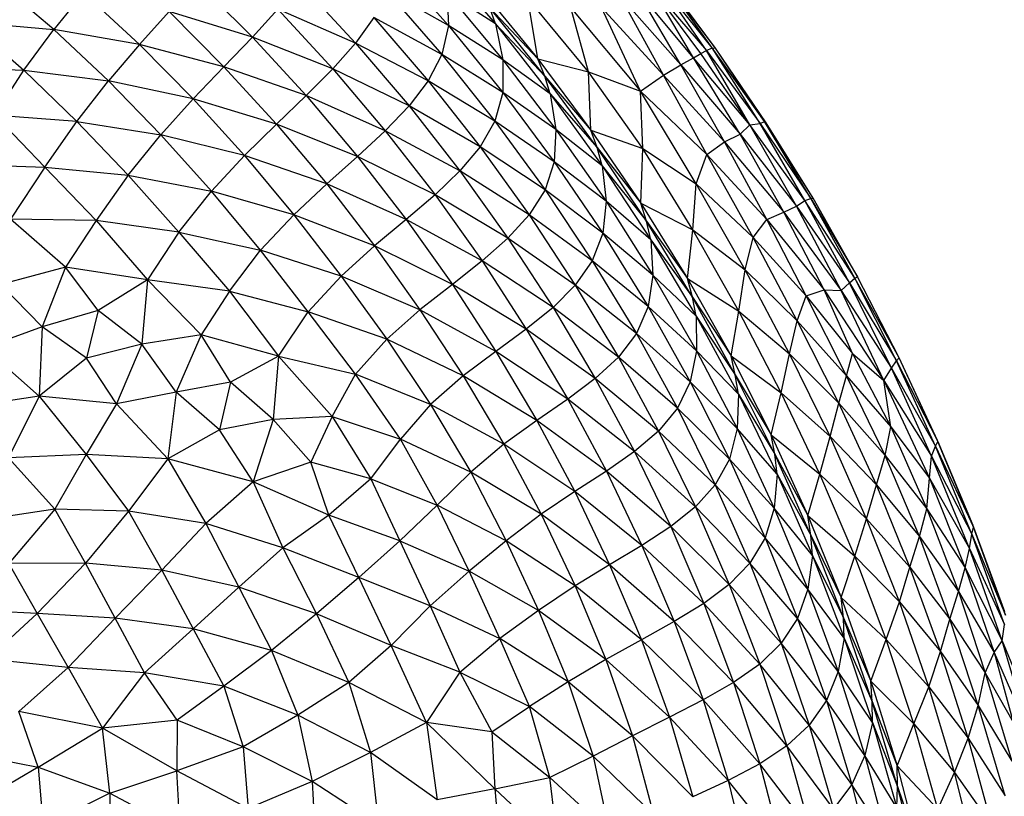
# Paper-space layout '_Superior' of a CAD drawing. Header units: millimetres. Extents: x -213 to 187, y -200 to 200.
# Tile 33 of 36: x 41 to 90, y 27 to 65. Entities that reach past the tile are written whole.
import ezdxf

# ---------------------------------------------------------------- set-up
doc = ezdxf.new("R2010")
doc.units = ezdxf.units.MM

psp = doc.layouts.new('_Superior')

# ---------------------------------------------------------------- linework, layer by layer
at = {"color": 7, "linetype": 'Continuous', "lineweight": 25}
for p, q in [((59.453, 67.954), (62.284, 64.757)), ((61.734, 68.164), (64.599, 64.834)), ((75.315, 63.65), (72.77, 67.231)), ((75.486, 63.641), (72.77, 67.231)), ((42.756, 64.556), (39.937, 66.955)), ((49.798, 66.966), (52.583, 64.187)), ((54.906, 66.88), (57.683, 63.888)), ((74.403, 63.163), (72.236, 66.791)), ((74.758, 63.367), (72.236, 66.791)), ((72.236, 66.791), (75.044, 63.523)), ((75.044, 63.523), (72.522, 67.167)), ((75.315, 63.65), (72.522, 67.167)), ((75.486, 63.641), (72.931, 67.094)), ((44.229, 66.38), (42.756, 64.556)), ((44.229, 66.38), (46.998, 63.815)), ((59.198, 66.494), (61.956, 63.317)), ((62.284, 64.757), (59.198, 66.494)), ((62.207, 66.382), (62.284, 64.757)), ((62.207, 66.382), (64.973, 63.056)), ((64.599, 64.834), (62.207, 66.382)), ((63.932, 66.5), (66.701, 63.102)), ((73.77, 62.815), (71.538, 66.611)), ((74.403, 63.163), (71.538, 66.611)), ((66.701, 63.102), (66.205, 66.11)), ((69.2, 62.471), (66.205, 66.11)), ((72.908, 62.296), (70.806, 66.166)), ((70.806, 66.166), (73.77, 62.815)), ((48.459, 65.451), (46.998, 63.815)), ((48.459, 65.451), (51.175, 62.722)), ((52.583, 64.187), (48.459, 65.451)), ((53.838, 65.56), (52.583, 64.187)), ((53.838, 65.56), (56.558, 62.614)), ((57.683, 63.888), (53.838, 65.56)), ((67.041, 62.249), (64.332, 65.632)), ((64.599, 64.834), (64.332, 65.632)), ((64.332, 65.632), (66.701, 63.102)), ((69.2, 62.471), (68.33, 65.628)), ((68.33, 65.628), (71.775, 61.51)), ((71.775, 61.51), (69.844, 65.656)), ((69.844, 65.656), (72.908, 62.296)), ((38.518, 64.933), (41.28, 62.55)), ((38.518, 64.933), (42.756, 64.556)), ((58.583, 65.161), (57.683, 63.888)), ((58.583, 65.161), (61.284, 62.014)), ((61.956, 63.317), (58.583, 65.161)), ((64.599, 64.834), (64.973, 63.056)), ((64.599, 64.834), (67.315, 61.385)), ((64.599, 64.834), (67.041, 62.249)), ((41.28, 62.55), (42.756, 64.556)), ((45.457, 62.019), (42.756, 64.556)), ((46.998, 63.815), (42.756, 64.556)), ((62.284, 64.757), (61.956, 63.317)), ((62.284, 64.757), (64.965, 61.443)), ((64.973, 63.056), (62.284, 64.757)), ((46.998, 63.815), (45.457, 62.019)), ((46.998, 63.815), (49.653, 61.128)), ((51.175, 62.722), (46.998, 63.815)), ((52.583, 64.187), (51.175, 62.722)), ((52.583, 64.187), (55.246, 61.29)), ((56.558, 62.614), (52.583, 64.187)), ((57.683, 63.888), (56.558, 62.614)), ((57.683, 63.888), (60.331, 60.78)), ((61.284, 62.014), (57.683, 63.888)), ((61.956, 63.317), (61.284, 62.014)), ((61.956, 63.317), (64.576, 60.026)), ((64.965, 61.443), (61.956, 63.317)), ((74.403, 63.163), (74.758, 63.367)), ((74.758, 63.367), (75.044, 63.523)), ((77.192, 59.848), (74.758, 63.367)), ((75.044, 63.523), (75.315, 63.65)), ((77.192, 59.848), (75.044, 63.523)), ((75.044, 63.523), (77.691, 59.911)), ((77.691, 59.911), (75.315, 63.65)), ((77.905, 60.009), (75.315, 63.65)), ((75.315, 63.65), (75.486, 63.641)), ((77.905, 60.009), (75.486, 63.641)), ((77.993, 59.947), (75.486, 63.641)), ((64.973, 63.056), (64.965, 61.443)), ((64.973, 63.056), (67.594, 59.615)), ((67.315, 61.385), (64.973, 63.056)), ((67.041, 62.249), (66.701, 63.102)), ((66.701, 63.102), (69.322, 59.588)), ((66.701, 63.102), (69.2, 62.471)), ((73.77, 62.815), (74.403, 63.163)), ((76.711, 59.379), (74.403, 63.163)), ((77.192, 59.848), (74.403, 63.163)), ((37.179, 62.711), (41.28, 62.55)), ((39.834, 60.322), (41.28, 62.55)), ((41.28, 62.55), (43.901, 60.011)), ((41.28, 62.55), (45.457, 62.019)), ((51.175, 62.722), (49.653, 61.128)), ((51.175, 62.722), (53.777, 59.876)), ((55.246, 61.29), (51.175, 62.722)), ((56.558, 62.614), (55.246, 61.29)), ((56.558, 62.614), (59.148, 59.553)), ((60.331, 60.78), (56.558, 62.614)), ((69.322, 59.588), (69.2, 62.471)), ((71.897, 58.682), (69.2, 62.471)), ((69.2, 62.471), (71.775, 61.51)), ((72.908, 62.296), (73.77, 62.815)), ((75.937, 59.007), (73.77, 62.815)), ((73.77, 62.815), (76.711, 59.379)), ((43.901, 60.011), (45.457, 62.019)), ((48.051, 59.355), (45.457, 62.019)), ((49.653, 61.128), (45.457, 62.019)), ((61.284, 62.014), (60.331, 60.78)), ((61.284, 62.014), (63.848, 58.755)), ((64.576, 60.026), (61.284, 62.014)), ((67.315, 61.385), (67.041, 62.249)), ((69.627, 58.721), (67.041, 62.249)), ((67.041, 62.249), (69.322, 59.588)), ((71.775, 61.51), (72.908, 62.296)), ((75.052, 58.379), (72.908, 62.296)), ((72.908, 62.296), (75.937, 59.007)), ((64.965, 61.443), (64.576, 60.026)), ((64.965, 61.443), (67.514, 58.019)), ((67.594, 59.615), (64.965, 61.443)), ((67.315, 61.385), (67.594, 59.615)), ((67.315, 61.385), (69.879, 57.822)), ((67.315, 61.385), (69.627, 58.721)), ((71.897, 58.682), (71.775, 61.51)), ((74.54, 56.934), (71.775, 61.51)), ((71.775, 61.51), (75.052, 58.379)), ((49.653, 61.128), (48.051, 59.355)), ((49.653, 61.128), (52.198, 58.321)), ((53.777, 59.876), (49.653, 61.128)), ((55.246, 61.29), (53.777, 59.876)), ((55.246, 61.29), (57.786, 58.282)), ((59.148, 59.553), (55.246, 61.29)), ((60.331, 60.78), (59.148, 59.553)), ((60.331, 60.78), (62.844, 57.562)), ((63.848, 58.755), (60.331, 60.78)), ((42.321, 57.745), (39.834, 60.322)), ((43.901, 60.011), (39.834, 60.322)), ((42.321, 57.745), (43.901, 60.011)), ((43.901, 60.011), (46.441, 57.354)), ((43.901, 60.011), (48.051, 59.355)), ((64.576, 60.026), (63.848, 58.755)), ((64.576, 60.026), (67.056, 56.626)), ((67.514, 58.019), (64.576, 60.026)), ((77.192, 59.848), (77.691, 59.911)), ((77.691, 59.911), (77.905, 60.009)), ((79.911, 56.094), (77.691, 59.911)), ((77.691, 59.911), (80.201, 56.206)), ((80.201, 56.206), (77.905, 60.009)), ((80.327, 56.216), (77.905, 60.009)), ((77.905, 60.009), (77.993, 59.947)), ((80.327, 56.216), (77.993, 59.947)), ((53.777, 59.876), (52.198, 58.321)), ((53.777, 59.876), (56.264, 56.918)), ((57.786, 58.282), (53.777, 59.876)), ((59.148, 59.553), (57.786, 58.282)), ((59.148, 59.553), (61.616, 56.385)), ((62.844, 57.562), (59.148, 59.553)), ((67.594, 59.615), (67.514, 58.019)), ((67.594, 59.615), (70.073, 56.064)), ((69.879, 57.822), (67.594, 59.615)), ((69.627, 58.721), (69.322, 59.588)), ((69.322, 59.588), (71.79, 55.966)), ((69.322, 59.588), (71.897, 58.682)), ((76.711, 59.379), (77.192, 59.848)), ((79.492, 55.815), (77.192, 59.848)), ((79.911, 56.094), (77.192, 59.848)), ((46.441, 57.354), (48.051, 59.355)), ((50.557, 56.562), (48.051, 59.355)), ((52.198, 58.321), (48.051, 59.355)), ((75.052, 58.379), (75.937, 59.007)), ((75.937, 59.007), (76.711, 59.379)), ((78.031, 55.164), (75.937, 59.007)), ((75.937, 59.007), (78.862, 55.519)), ((78.862, 55.519), (76.711, 59.379)), ((76.711, 59.379), (79.492, 55.815)), ((63.848, 58.755), (62.844, 57.562)), ((63.848, 58.755), (66.274, 55.388)), ((67.056, 56.626), (63.848, 58.755)), ((69.879, 57.822), (69.627, 58.721)), ((72.068, 55.075), (69.627, 58.721)), ((69.627, 58.721), (71.79, 55.966)), ((71.79, 55.966), (71.897, 58.682)), ((74.361, 54.651), (71.897, 58.682)), ((71.897, 58.682), (74.54, 56.934)), ((52.198, 58.321), (50.557, 56.562)), ((52.198, 58.321), (54.635, 55.399)), ((56.264, 56.918), (52.198, 58.321)), ((57.786, 58.282), (56.264, 56.918)), ((57.786, 58.282), (60.193, 55.168)), ((61.616, 56.385), (57.786, 58.282)), ((67.514, 58.019), (67.056, 56.626)), ((67.514, 58.019), (69.909, 54.488)), ((70.073, 56.064), (67.514, 58.019)), ((74.54, 56.934), (75.052, 58.379)), ((77.344, 54.268), (75.052, 58.379)), ((75.052, 58.379), (78.031, 55.164)), ((38.335, 57.899), (42.321, 57.745)), ((42.321, 57.745), (40.616, 55.179)), ((42.321, 57.745), (44.854, 55.116)), ((42.321, 57.745), (46.441, 57.354)), ((62.844, 57.562), (61.616, 56.385)), ((62.844, 57.562), (65.221, 54.239)), ((66.274, 55.388), (62.844, 57.562)), ((69.879, 57.822), (70.073, 56.064)), ((69.879, 57.822), (72.29, 54.152)), ((69.879, 57.822), (72.068, 55.075)), ((46.441, 57.354), (44.854, 55.116)), ((46.441, 57.354), (48.936, 54.535)), ((46.441, 57.354), (50.557, 56.562)), ((48.936, 54.535), (50.557, 56.562)), ((52.991, 53.649), (50.557, 56.562)), ((54.635, 55.399), (50.557, 56.562)), ((56.264, 56.918), (54.635, 55.399)), ((56.264, 56.918), (58.622, 53.855)), ((60.193, 55.168), (56.264, 56.918)), ((67.056, 56.626), (66.274, 55.388)), ((67.056, 56.626), (69.387, 53.121)), ((69.909, 54.488), (67.056, 56.626)), ((74.361, 54.651), (74.54, 56.934)), ((76.959, 52.664), (74.54, 56.934)), ((74.54, 56.934), (77.344, 54.268)), ((61.616, 56.385), (60.193, 55.168)), ((61.616, 56.385), (63.943, 53.113)), ((65.221, 54.239), (61.616, 56.385)), ((70.073, 56.064), (69.909, 54.488)), ((70.073, 56.064), (72.393, 52.411)), ((72.29, 54.152), (70.073, 56.064)), ((79.492, 55.815), (79.911, 56.094)), ((79.911, 56.094), (80.201, 56.206)), ((82.113, 52.022), (79.911, 56.094)), ((82.376, 52.264), (79.911, 56.094)), ((80.201, 56.206), (80.327, 56.216)), ((82.376, 52.264), (80.201, 56.206)), ((80.201, 56.206), (82.517, 52.332)), ((82.517, 52.332), (80.327, 56.216)), ((72.068, 55.075), (71.79, 55.966)), ((71.79, 55.966), (74.105, 52.241)), ((71.79, 55.966), (74.361, 54.651)), ((78.031, 55.164), (78.862, 55.519)), ((78.862, 55.519), (79.492, 55.815)), ((80.861, 51.678), (78.862, 55.519)), ((78.862, 55.519), (81.701, 51.644)), ((81.701, 51.644), (79.492, 55.815)), ((79.492, 55.815), (82.113, 52.022)), ((43.336, 52.803), (40.616, 55.179)), ((44.854, 55.116), (40.616, 55.179)), ((44.854, 55.116), (43.336, 52.803)), ((44.854, 55.116), (47.395, 52.18)), ((48.936, 54.535), (44.854, 55.116)), ((54.635, 55.399), (52.991, 53.649)), ((54.635, 55.399), (56.97, 52.366)), ((58.622, 53.855), (54.635, 55.399)), ((60.193, 55.168), (58.622, 53.855)), ((60.193, 55.168), (62.474, 51.953)), ((63.943, 53.113), (60.193, 55.168)), ((66.274, 55.388), (65.221, 54.239)), ((66.274, 55.388), (68.555, 51.92)), ((69.387, 53.121), (66.274, 55.388)), ((72.29, 54.152), (72.068, 55.075)), ((74.35, 51.326), (72.068, 55.075)), ((72.068, 55.075), (74.105, 52.241)), ((77.344, 54.268), (78.031, 55.164)), ((79.969, 51.385), (78.031, 55.164)), ((78.031, 55.164), (80.861, 51.678)), ((74.105, 52.241), (74.361, 54.651)), ((76.646, 50.618), (74.361, 54.651)), ((74.361, 54.651), (76.959, 52.664)), ((48.936, 54.535), (47.395, 52.18)), ((48.936, 54.535), (51.454, 51.615)), ((48.936, 54.535), (52.991, 53.649)), ((65.221, 54.239), (63.943, 53.113)), ((65.221, 54.239), (67.453, 50.815)), ((68.555, 51.92), (65.221, 54.239)), ((69.909, 54.488), (69.387, 53.121)), ((69.909, 54.488), (72.152, 50.856)), ((72.393, 52.411), (69.909, 54.488)), ((72.29, 54.152), (72.393, 52.411)), ((72.29, 54.152), (74.54, 50.382)), ((72.29, 54.152), (74.35, 51.326)), ((76.959, 52.664), (77.344, 54.268)), ((79.53, 50.155), (77.344, 54.268)), ((77.344, 54.268), (79.969, 51.385)), ((51.454, 51.615), (52.991, 53.649)), ((55.345, 50.596), (52.991, 53.649)), ((56.97, 52.366), (52.991, 53.649)), ((58.622, 53.855), (56.97, 52.366)), ((58.622, 53.855), (60.872, 50.692)), ((62.474, 51.953), (58.622, 53.855)), ((63.943, 53.113), (62.474, 51.953)), ((63.943, 53.113), (66.129, 49.741)), ((67.453, 50.815), (63.943, 53.113)), ((69.387, 53.121), (68.555, 51.92)), ((69.387, 53.121), (71.576, 49.518)), ((72.152, 50.856), (69.387, 53.121)), ((43.336, 52.803), (40.139, 51.94)), ((43.336, 52.803), (42.192, 49.855)), ((44.954, 50.656), (43.336, 52.803)), ((47.395, 52.18), (43.336, 52.803)), ((76.646, 50.618), (76.959, 52.664)), ((79.156, 48.51), (76.959, 52.664)), ((76.959, 52.664), (79.53, 50.155)), ((47.395, 52.18), (44.954, 50.656)), ((47.395, 52.18), (47.113, 48.992)), ((50.05, 49.462), (47.395, 52.18)), ((51.454, 51.615), (47.395, 52.18)), ((56.97, 52.366), (55.345, 50.596)), ((56.97, 52.366), (59.228, 49.244)), ((60.872, 50.692), (56.97, 52.366)), ((72.393, 52.411), (72.152, 50.856)), ((72.393, 52.411), (74.552, 48.659)), ((74.54, 50.382), (72.393, 52.411)), ((74.35, 51.326), (74.105, 52.241)), ((74.105, 52.241), (76.257, 48.421)), ((74.105, 52.241), (76.646, 50.618)), ((82.113, 52.022), (82.376, 52.264)), ((82.376, 52.264), (82.517, 52.332)), ((84.443, 48.167), (82.376, 52.264)), ((84.577, 48.319), (82.376, 52.264)), ((84.577, 48.319), (82.517, 52.332)), ((42.192, 49.855), (40.139, 51.94)), ((62.474, 51.953), (60.872, 50.692)), ((62.474, 51.953), (64.626, 48.637)), ((66.129, 49.741), (62.474, 51.953)), ((68.555, 51.92), (67.453, 50.815)), ((68.555, 51.92), (70.688, 48.353)), ((71.576, 49.518), (68.555, 51.92)), ((79.969, 51.385), (80.861, 51.678)), ((82.265, 48.525), (80.861, 51.678)), ((80.861, 51.678), (83.814, 47.204)), ((80.861, 51.678), (81.701, 51.644)), ((81.701, 51.644), (82.113, 52.022)), ((83.814, 47.204), (81.701, 51.644)), ((81.701, 51.644), (84.195, 47.803)), ((84.195, 47.803), (82.113, 52.022)), ((82.113, 52.022), (84.443, 48.167)), ((51.454, 51.615), (50.05, 49.462)), ((51.454, 51.615), (53.88, 48.396)), ((51.454, 51.615), (55.345, 50.596)), ((74.54, 50.382), (74.35, 51.326)), ((76.467, 47.484), (74.35, 51.326)), ((74.35, 51.326), (76.257, 48.421)), ((79.53, 50.155), (79.969, 51.385)), ((81.971, 47.427), (79.969, 51.385)), ((79.969, 51.385), (82.265, 48.525)), ((44.954, 50.656), (42.192, 49.855)), ((44.954, 50.656), (44.385, 48.305)), ((47.113, 48.992), (44.954, 50.656)), ((60.872, 50.692), (59.228, 49.244)), ((60.872, 50.692), (63.012, 47.425)), ((64.626, 48.637), (60.872, 50.692)), ((67.453, 50.815), (66.129, 49.741)), ((67.453, 50.815), (69.543, 47.293)), ((70.688, 48.353), (67.453, 50.815)), ((72.152, 50.856), (71.576, 49.518)), ((72.152, 50.856), (74.243, 47.128)), ((74.552, 48.659), (72.152, 50.856)), ((53.88, 48.396), (55.345, 50.596)), ((57.683, 47.516), (55.345, 50.596)), ((59.228, 49.244), (55.345, 50.596)), ((74.54, 50.382), (74.552, 48.659)), ((74.54, 50.382), (76.627, 46.518)), ((74.54, 50.382), (76.467, 47.484)), ((76.257, 48.421), (76.646, 50.618)), ((78.744, 46.594), (76.646, 50.618)), ((76.646, 50.618), (79.156, 48.51)), ((42.192, 49.855), (39.315, 48.808)), ((42.192, 49.855), (42.035, 46.427)), ((44.385, 48.305), (42.192, 49.855)), ((66.129, 49.741), (64.626, 48.637)), ((66.129, 49.741), (68.181, 46.271)), ((69.543, 47.293), (66.129, 49.741)), ((79.156, 48.51), (79.53, 50.155)), ((81.586, 46.069), (79.53, 50.155)), ((79.53, 50.155), (81.971, 47.427)), ((50.05, 49.462), (47.113, 48.992)), ((50.05, 49.462), (48.818, 46.62)), ((51.507, 47.108), (50.05, 49.462)), ((53.88, 48.396), (50.05, 49.462)), ((59.228, 49.244), (57.683, 47.516)), ((59.228, 49.244), (61.391, 46.008)), ((63.012, 47.425), (59.228, 49.244)), ((71.576, 49.518), (70.688, 48.353)), ((71.576, 49.518), (73.606, 45.82)), ((74.243, 47.128), (71.576, 49.518)), ((42.035, 46.427), (39.315, 48.808)), ((47.113, 48.992), (44.385, 48.305)), ((47.113, 48.992), (45.865, 46.035)), ((48.818, 46.62), (47.113, 48.992)), ((44.385, 48.305), (42.035, 46.427)), ((45.865, 46.035), (44.385, 48.305)), ((53.88, 48.396), (51.507, 47.108)), ((53.88, 48.396), (53.605, 45.267)), ((53.88, 48.396), (56.535, 45.409)), ((53.88, 48.396), (57.683, 47.516)), ((64.626, 48.637), (63.012, 47.425)), ((64.626, 48.637), (66.652, 45.218)), ((68.181, 46.271), (64.626, 48.637)), ((70.688, 48.353), (69.543, 47.293)), ((70.688, 48.353), (72.675, 44.693)), ((73.606, 45.82), (70.688, 48.353)), ((74.552, 48.659), (74.243, 47.128)), ((74.552, 48.659), (76.555, 44.816)), ((76.627, 46.518), (74.552, 48.659)), ((76.467, 47.484), (76.257, 48.421)), ((76.257, 48.421), (78.244, 44.513)), ((76.257, 48.421), (78.744, 46.594)), ((78.744, 46.594), (79.156, 48.51)), ((81.163, 44.422), (79.156, 48.51)), ((79.156, 48.51), (81.586, 46.069)), ((81.971, 47.427), (82.265, 48.525)), ((82.265, 48.525), (84.165, 44.9)), ((82.265, 48.525), (83.814, 47.204)), ((84.443, 48.167), (84.577, 48.319)), ((86.484, 44.184), (84.577, 48.319)), ((86.465, 44.233), (84.577, 48.319)), ((83.814, 47.204), (84.195, 47.803)), ((84.195, 47.803), (84.443, 48.167)), ((86.171, 43.447), (84.195, 47.803)), ((84.195, 47.803), (86.377, 43.952)), ((86.377, 43.952), (84.443, 48.167)), ((84.443, 48.167), (86.484, 44.184)), ((56.535, 45.409), (57.683, 47.516)), ((59.9, 44.296), (57.683, 47.516)), ((61.391, 46.008), (57.683, 47.516)), ((63.012, 47.425), (61.391, 46.008)), ((63.012, 47.425), (65.023, 44.047)), ((66.652, 45.218), (63.012, 47.425)), ((69.543, 47.293), (68.181, 46.271)), ((69.543, 47.293), (71.485, 43.677)), ((72.675, 44.693), (69.543, 47.293)), ((76.627, 46.518), (76.467, 47.484)), ((78.42, 43.553), (76.467, 47.484)), ((76.467, 47.484), (78.244, 44.513)), ((81.586, 46.069), (81.971, 47.427)), ((83.879, 43.492), (81.971, 47.427)), ((81.971, 47.427), (84.165, 44.9)), ((51.507, 47.108), (48.818, 46.62)), ((51.507, 47.108), (50.95, 44.756)), ((53.605, 45.267), (51.507, 47.108)), ((74.243, 47.128), (73.606, 45.82)), ((74.243, 47.128), (76.173, 43.31)), ((76.555, 44.816), (74.243, 47.128)), ((84.165, 44.9), (83.814, 47.204)), ((83.814, 47.204), (86.068, 42.357)), ((83.814, 47.204), (86.171, 43.447)), ((42.035, 46.427), (38.381, 45.876)), ((42.035, 46.427), (40.525, 43.37)), ((42.035, 46.427), (44.355, 43.538)), ((45.865, 46.035), (42.035, 46.427)), ((48.818, 46.62), (45.865, 46.035)), ((48.818, 46.62), (48.406, 43.317)), ((50.95, 44.756), (48.818, 46.62)), ((68.181, 46.271), (66.652, 45.218)), ((68.181, 46.271), (70.089, 42.704)), ((71.485, 43.677), (68.181, 46.271)), ((76.627, 46.518), (76.555, 44.816)), ((76.627, 46.518), (78.542, 42.568)), ((76.627, 46.518), (78.42, 43.553)), ((78.244, 44.513), (78.744, 46.594)), ((80.651, 42.566), (78.744, 46.594)), ((78.744, 46.594), (81.163, 44.422)), ((45.865, 46.035), (44.355, 43.538)), ((48.406, 43.317), (45.865, 46.035)), ((61.391, 46.008), (59.9, 44.296)), ((61.391, 46.008), (63.379, 42.663)), ((65.023, 44.047), (61.391, 46.008)), ((73.606, 45.82), (72.675, 44.693)), ((73.606, 45.82), (75.479, 42.033)), ((76.173, 43.31), (73.606, 45.82)), ((81.163, 44.422), (81.586, 46.069)), ((83.448, 42.037), (81.586, 46.069)), ((81.586, 46.069), (83.879, 43.492)), ((56.535, 45.409), (53.605, 45.267)), ((56.535, 45.409), (55.478, 43.16)), ((56.535, 45.409), (58.439, 42.331)), ((56.535, 45.409), (59.9, 44.296)), ((53.605, 45.267), (50.95, 44.756)), ((53.605, 45.267), (52.617, 42.178)), ((55.478, 43.16), (53.605, 45.267)), ((66.652, 45.218), (65.023, 44.047)), ((66.652, 45.218), (68.528, 41.699)), ((70.089, 42.704), (66.652, 45.218)), ((76.555, 44.816), (76.173, 43.31)), ((76.555, 44.816), (78.393, 40.887)), ((78.542, 42.568), (76.555, 44.816)), ((83.879, 43.492), (84.165, 44.9)), ((84.165, 44.9), (85.946, 40.847)), ((84.165, 44.9), (86.068, 42.357)), ((50.95, 44.756), (48.406, 43.317)), ((52.617, 42.178), (50.95, 44.756)), ((72.675, 44.693), (71.485, 43.677)), ((72.675, 44.693), (74.502, 40.942)), ((75.479, 42.033), (72.675, 44.693)), ((78.42, 43.553), (78.244, 44.513)), ((78.244, 44.513), (80.06, 40.523)), ((78.244, 44.513), (80.651, 42.566)), ((80.651, 42.566), (81.163, 44.422)), ((82.959, 40.354), (81.163, 44.422)), ((81.163, 44.422), (83.448, 42.037)), ((58.439, 42.331), (59.9, 44.296)), ((61.723, 41.031), (59.9, 44.296)), ((63.379, 42.663), (59.9, 44.296)), ((65.023, 44.047), (63.379, 42.663)), ((65.023, 44.047), (66.865, 40.578)), ((68.528, 41.699), (65.023, 44.047)), ((86.171, 43.447), (86.377, 43.952)), ((86.377, 43.952), (86.484, 44.184)), ((88.166, 39.599), (86.377, 43.952)), ((86.377, 43.952), (88.243, 39.937)), ((86.484, 44.184), (86.465, 44.233)), ((88.208, 40.045), (86.465, 44.233)), ((88.243, 39.937), (86.484, 44.184)), ((86.484, 44.184), (88.208, 40.045)), ((44.355, 43.538), (40.525, 43.37)), ((42.814, 40.827), (40.525, 43.37)), ((44.355, 43.538), (42.814, 40.827)), ((44.355, 43.538), (46.46, 40.729)), ((48.406, 43.317), (44.355, 43.538)), ((71.485, 43.677), (70.089, 42.704)), ((71.485, 43.677), (73.274, 39.967)), ((74.502, 40.942), (71.485, 43.677)), ((78.542, 42.568), (78.42, 43.553)), ((80.201, 39.543), (78.42, 43.553)), ((78.42, 43.553), (80.06, 40.523)), ((83.448, 42.037), (83.879, 43.492)), ((85.576, 39.477), (83.879, 43.492)), ((83.879, 43.492), (85.946, 40.847)), ((86.068, 42.357), (86.171, 43.447)), ((88.044, 38.88), (86.171, 43.447)), ((86.171, 43.447), (88.166, 39.599)), ((48.406, 43.317), (46.46, 40.729)), ((48.406, 43.317), (50.275, 40.123)), ((52.617, 42.178), (48.406, 43.317)), ((55.478, 43.16), (52.617, 42.178)), ((56.367, 40.53), (55.478, 43.16)), ((58.439, 42.331), (55.478, 43.16)), ((76.173, 43.31), (75.479, 42.033)), ((76.173, 43.31), (77.943, 39.406)), ((78.393, 40.887), (76.173, 43.31)), ((63.379, 42.663), (61.723, 41.031)), ((63.379, 42.663), (65.133, 39.269)), ((66.865, 40.578), (63.379, 42.663)), ((70.089, 42.704), (68.528, 41.699)), ((70.089, 42.704), (71.843, 39.039)), ((73.274, 39.967), (70.089, 42.704)), ((78.542, 42.568), (78.393, 40.887)), ((78.542, 42.568), (80.285, 38.54)), ((78.542, 42.568), (80.201, 39.543)), ((80.06, 40.523), (80.651, 42.566)), ((82.372, 38.505), (80.651, 42.566)), ((80.651, 42.566), (82.959, 40.354)), ((52.617, 42.178), (50.275, 40.123)), ((52.617, 42.178), (54.09, 38.913)), ((56.367, 40.53), (52.617, 42.178)), ((58.439, 42.331), (56.367, 40.53)), ((58.439, 42.331), (59.877, 39.257)), ((58.439, 42.331), (61.723, 41.031)), ((75.479, 42.033), (74.502, 40.942)), ((75.479, 42.033), (77.192, 38.158)), ((77.943, 39.406), (75.479, 42.033)), ((82.959, 40.354), (83.448, 42.037)), ((85.107, 37.968), (83.448, 42.037)), ((83.448, 42.037), (85.576, 39.477)), ((85.946, 40.847), (86.068, 42.357)), ((86.068, 42.357), (87.838, 37.921)), ((86.068, 42.357), (88.044, 38.88)), ((68.528, 41.699), (66.865, 40.578)), ((68.528, 41.699), (70.253, 38.084)), ((71.843, 39.039), (68.528, 41.699)), ((59.877, 39.257), (61.723, 41.031)), ((63.31, 37.759), (61.723, 41.031)), ((65.133, 39.269), (61.723, 41.031)), ((74.502, 40.942), (73.274, 39.967)), ((74.502, 40.942), (76.169, 37.099)), ((77.192, 38.158), (74.502, 40.942)), ((42.814, 40.827), (39.727, 40.37)), ((42.814, 40.827), (40.529, 38.134)), ((44.32, 38.159), (42.814, 40.827)), ((46.46, 40.729), (42.814, 40.827)), ((46.46, 40.729), (44.32, 38.159)), ((46.46, 40.729), (48.104, 37.805)), ((50.275, 40.123), (46.46, 40.729)), ((56.367, 40.53), (54.09, 38.913)), ((57.843, 37.454), (56.367, 40.53)), ((59.877, 39.257), (56.367, 40.53)), ((66.865, 40.578), (65.133, 39.269)), ((66.865, 40.578), (68.54, 37.031)), ((70.253, 38.084), (66.865, 40.578)), ((78.393, 40.887), (77.943, 39.406)), ((78.393, 40.887), (80.06, 36.88)), ((80.285, 38.54), (78.393, 40.887)), ((80.201, 39.543), (80.06, 40.523)), ((80.06, 40.523), (81.704, 36.459)), ((80.06, 40.523), (82.372, 38.505)), ((85.576, 39.477), (85.946, 40.847)), ((85.946, 40.847), (87.507, 36.755)), ((85.946, 40.847), (87.838, 37.921)), ((50.275, 40.123), (48.104, 37.805)), ((50.275, 40.123), (51.919, 36.967)), ((54.09, 38.913), (50.275, 40.123)), ((73.274, 39.967), (71.843, 39.039)), ((73.274, 39.967), (74.91, 36.16)), ((76.169, 37.099), (73.274, 39.967)), ((82.372, 38.505), (82.959, 40.354)), ((84.581, 36.238), (82.959, 40.354)), ((82.959, 40.354), (85.107, 37.968)), ((88.166, 39.599), (88.243, 39.937)), ((88.243, 39.937), (88.208, 40.045)), ((89.784, 35.764), (88.208, 40.045)), ((89.833, 35.588), (88.243, 39.937)), ((88.243, 39.937), (89.784, 35.764)), ((80.285, 38.54), (80.201, 39.543)), ((81.811, 35.46), (80.201, 39.543)), ((80.201, 39.543), (81.704, 36.459)), ((85.107, 37.968), (85.576, 39.477)), ((87.079, 35.39), (85.576, 39.477)), ((85.576, 39.477), (87.507, 36.755)), ((88.044, 38.88), (88.166, 39.599)), ((89.788, 35.123), (88.166, 39.599)), ((88.166, 39.599), (89.833, 35.588)), ((59.877, 39.257), (57.843, 37.454)), ((59.877, 39.257), (61.372, 36.049)), ((59.877, 39.257), (63.31, 37.759)), ((65.133, 39.269), (63.31, 37.759)), ((65.133, 39.269), (66.732, 35.824)), ((68.54, 37.031), (65.133, 39.269)), ((71.843, 39.039), (70.253, 38.084)), ((71.843, 39.039), (73.446, 35.272)), ((74.91, 36.16), (71.843, 39.039)), ((77.943, 39.406), (77.192, 38.158)), ((77.943, 39.406), (79.545, 35.422)), ((80.06, 36.88), (77.943, 39.406)), ((54.09, 38.913), (51.919, 36.967)), ((54.09, 38.913), (55.749, 35.655)), ((57.843, 37.454), (54.09, 38.913)), ((80.285, 38.54), (80.06, 36.88)), ((80.285, 38.54), (81.857, 34.44)), ((80.285, 38.54), (81.811, 35.46)), ((81.704, 36.459), (82.372, 38.505)), ((83.925, 34.384), (82.372, 38.505)), ((82.372, 38.505), (84.581, 36.238)), ((87.838, 37.921), (88.044, 38.88)), ((89.662, 34.318), (88.044, 38.88)), ((88.044, 38.88), (89.788, 35.123)), ((44.32, 38.159), (40.529, 38.134)), ((40.529, 38.134), (41.936, 35.672)), ((44.32, 38.159), (41.936, 35.672)), ((45.797, 35.443), (44.32, 38.159)), ((48.104, 37.805), (44.32, 38.159)), ((70.253, 38.084), (68.54, 37.031)), ((70.253, 38.084), (71.82, 34.368)), ((73.446, 35.272), (70.253, 38.084)), ((77.192, 38.158), (76.169, 37.099)), ((77.192, 38.158), (78.744, 34.197)), ((79.545, 35.422), (77.192, 38.158)), ((48.104, 37.805), (45.797, 35.443)), ((48.104, 37.805), (49.649, 34.904)), ((51.919, 36.967), (48.104, 37.805)), ((61.372, 36.049), (63.31, 37.759)), ((64.824, 34.432), (63.31, 37.759)), ((66.732, 35.824), (63.31, 37.759)), ((84.581, 36.238), (85.107, 37.968)), ((86.61, 33.793), (85.107, 37.968)), ((85.107, 37.968), (87.079, 35.39)), ((87.507, 36.755), (87.838, 37.921)), ((87.838, 37.921), (89.273, 33.742)), ((87.838, 37.921), (89.662, 34.318)), ((57.843, 37.454), (55.749, 35.655)), ((59.453, 34.081), (57.843, 37.454)), ((61.372, 36.049), (57.843, 37.454)), ((68.54, 37.031), (66.732, 35.824)), ((68.54, 37.031), (70.062, 33.386)), ((71.82, 34.368), (68.54, 37.031)), ((76.169, 37.099), (74.91, 36.16)), ((76.169, 37.099), (77.68, 33.162)), ((78.744, 34.197), (76.169, 37.099)), ((51.919, 36.967), (49.649, 34.904)), ((51.919, 36.967), (53.533, 33.844)), ((55.749, 35.655), (51.919, 36.967)), ((80.06, 36.88), (79.545, 35.422)), ((80.06, 36.88), (81.552, 32.798)), ((81.857, 34.44), (80.06, 36.88)), ((87.079, 35.39), (87.507, 36.755)), ((87.507, 36.755), (88.819, 32.73)), ((87.507, 36.755), (89.273, 33.742)), ((61.372, 36.049), (59.453, 34.081)), ((61.372, 36.049), (62.848, 32.772)), ((61.372, 36.049), (64.824, 34.432)), ((74.91, 36.16), (73.446, 35.272)), ((74.91, 36.16), (76.383, 32.252)), ((77.68, 33.162), (74.91, 36.16)), ((81.811, 35.46), (81.704, 36.459)), ((81.704, 36.459), (83.177, 32.328)), ((81.704, 36.459), (83.925, 34.384)), ((83.925, 34.384), (84.581, 36.238)), ((86.034, 32.047), (84.581, 36.238)), ((84.581, 36.238), (86.61, 33.793)), ((41.936, 35.672), (37.904, 35.874)), ((41.936, 35.672), (39.483, 33.41)), ((41.936, 35.672), (43.473, 32.994)), ((45.797, 35.443), (41.936, 35.672)), ((55.749, 35.655), (53.533, 33.844)), ((55.749, 35.655), (57.351, 32.258)), ((59.453, 34.081), (55.749, 35.655)), ((66.732, 35.824), (64.824, 34.432)), ((66.732, 35.824), (68.208, 32.285)), ((70.062, 33.386), (66.732, 35.824)), ((45.797, 35.443), (43.473, 32.994)), ((47.25, 32.731), (45.797, 35.443)), ((49.649, 34.904), (45.797, 35.443)), ((73.446, 35.272), (71.82, 34.368)), ((73.446, 35.272), (74.884, 31.397)), ((76.383, 32.252), (73.446, 35.272)), ((79.545, 35.422), (78.744, 34.197)), ((79.545, 35.422), (80.98, 31.356)), ((81.552, 32.798), (79.545, 35.422)), ((81.857, 34.44), (81.811, 35.46)), ((83.242, 31.312), (81.811, 35.46)), ((81.811, 35.46), (83.177, 32.328)), ((86.61, 33.793), (87.079, 35.39)), ((88.487, 31.114), (87.079, 35.39)), ((87.079, 35.39), (88.819, 32.73)), ((89.662, 34.318), (89.788, 35.123)), ((49.649, 34.904), (47.25, 32.731)), ((49.649, 34.904), (51.168, 32.07)), ((53.533, 33.844), (49.649, 34.904)), ((62.848, 32.772), (64.824, 34.432)), ((66.293, 31.067), (64.824, 34.432)), ((68.208, 32.285), (64.824, 34.432)), ((71.82, 34.368), (70.062, 33.386)), ((71.82, 34.368), (73.209, 30.536)), ((74.884, 31.397), (71.82, 34.368)), ((78.744, 34.197), (77.68, 33.162)), ((78.744, 34.197), (80.125, 30.146)), ((80.98, 31.356), (78.744, 34.197)), ((81.857, 34.44), (81.552, 32.798)), ((81.857, 34.44), (83.253, 30.276)), ((81.857, 34.44), (83.242, 31.312)), ((83.177, 32.328), (83.925, 34.384)), ((85.298, 30.208), (83.925, 34.384)), ((83.925, 34.384), (86.034, 32.047)), ((89.273, 33.742), (89.662, 34.318)), ((91.058, 29.595), (89.662, 34.318)), ((89.662, 34.318), (91.192, 30.608)), ((53.533, 33.844), (51.168, 32.07)), ((53.533, 33.844), (54.83, 30.641)), ((57.351, 32.258), (53.533, 33.844)), ((59.453, 34.081), (57.351, 32.258)), ((61.193, 30.27), (59.453, 34.081)), ((62.848, 32.772), (59.453, 34.081)), ((86.034, 32.047), (86.61, 33.793)), ((87.987, 29.503), (86.61, 33.793)), ((86.61, 33.793), (88.487, 31.114)), ((88.819, 32.73), (89.273, 33.742)), ((89.273, 33.742), (90.215, 30.285)), ((89.273, 33.742), (91.058, 29.595)), ((43.473, 32.994), (39.483, 33.41)), ((70.062, 33.386), (68.208, 32.285)), ((70.062, 33.386), (71.389, 29.612)), ((73.209, 30.536), (70.062, 33.386)), ((77.68, 33.162), (76.383, 32.252)), ((77.68, 33.162), (79.019, 29.127)), ((80.125, 30.146), (77.68, 33.162)), ((43.473, 32.994), (41.028, 30.814)), ((43.473, 32.994), (45.171, 30.001)), ((47.25, 32.731), (43.473, 32.994)), ((47.25, 32.731), (45.171, 30.001)), ((48.86, 30.399), (47.25, 32.731)), ((51.168, 32.07), (47.25, 32.731)), ((62.848, 32.772), (61.193, 30.27)), ((62.848, 32.772), (64.42, 29.817)), ((62.848, 32.772), (66.293, 31.067)), ((81.552, 32.798), (80.98, 31.356)), ((81.552, 32.798), (82.872, 28.646)), ((83.253, 30.276), (81.552, 32.798)), ((88.487, 31.114), (88.819, 32.73)), ((88.819, 32.73), (90.146, 28.367)), ((88.819, 32.73), (90.215, 30.285)), ((57.351, 32.258), (54.83, 30.641)), ((57.351, 32.258), (58.416, 28.794)), ((61.193, 30.27), (57.351, 32.258)), ((68.208, 32.285), (66.293, 31.067)), ((68.208, 32.285), (69.432, 28.602)), ((71.389, 29.612), (68.208, 32.285)), ((76.383, 32.252), (74.884, 31.397)), ((76.383, 32.252), (77.676, 28.237)), ((79.019, 29.127), (76.383, 32.252)), ((83.242, 31.312), (83.177, 32.328)), ((83.177, 32.328), (84.466, 28.139)), ((83.177, 32.328), (85.298, 30.208)), ((51.168, 32.07), (48.86, 30.399)), ((51.168, 32.07), (52.129, 29.064)), ((54.83, 30.641), (51.168, 32.07)), ((85.298, 30.208), (86.034, 32.047)), ((87.312, 27.806), (86.034, 32.047)), ((86.034, 32.047), (87.987, 29.503)), ((74.884, 31.397), (73.209, 30.536)), ((74.884, 31.397), (76.12, 27.41)), ((77.676, 28.237), (74.884, 31.397)), ((80.98, 31.356), (80.125, 30.146)), ((80.98, 31.356), (82.235, 27.21)), ((82.872, 28.646), (80.98, 31.356)), ((83.253, 30.276), (83.242, 31.312)), ((84.497, 27.106), (83.242, 31.312)), ((83.242, 31.312), (84.466, 28.139)), ((41.99, 28.063), (41.028, 30.814)), ((45.171, 30.001), (41.028, 30.814)), ((64.42, 29.817), (66.293, 31.067)), ((67.3, 27.55), (66.293, 31.067)), ((69.432, 28.602), (66.293, 31.067)), ((87.987, 29.503), (88.487, 31.114)), ((89.814, 26.654), (88.487, 31.114)), ((88.487, 31.114), (90.146, 28.367)), ((48.86, 30.399), (45.171, 30.001)), ((48.86, 30.399), (48.837, 27.884)), ((52.129, 29.064), (48.86, 30.399)), ((54.83, 30.641), (52.129, 29.064)), ((54.83, 30.641), (55.543, 27.359)), ((58.416, 28.794), (54.83, 30.641)), ((61.193, 30.27), (58.416, 28.794)), ((61.193, 30.27), (61.723, 26.449)), ((64.569, 26.988), (61.193, 30.27)), ((64.42, 29.817), (61.193, 30.27)), ((73.209, 30.536), (71.389, 29.612)), ((73.209, 30.536), (74.365, 26.593)), ((76.12, 27.41), (73.209, 30.536)), ((83.253, 30.276), (82.872, 28.646)), ((83.253, 30.276), (84.462, 26.057)), ((83.253, 30.276), (84.497, 27.106)), ((84.466, 28.139), (85.298, 30.208)), ((86.488, 25.988), (85.298, 30.208)), ((85.298, 30.208), (87.312, 27.806)), ((41.99, 28.063), (45.171, 30.001)), ((45.526, 26.782), (45.171, 30.001)), ((48.837, 27.884), (45.171, 30.001)), ((64.42, 29.817), (64.569, 26.988)), ((64.42, 29.817), (67.3, 27.55)), ((80.125, 30.146), (79.019, 29.127)), ((80.125, 30.146), (81.331, 26.003)), ((82.235, 27.21), (80.125, 30.146)), ((71.389, 29.612), (69.432, 28.602)), ((71.389, 29.612), (72.416, 25.732)), ((74.365, 26.593), (71.389, 29.612)), ((87.312, 27.806), (87.987, 29.503)), ((89.166, 25.188), (87.987, 29.503)), ((87.987, 29.503), (89.814, 26.654)), ((38.27, 28.807), (41.99, 28.063)), ((52.129, 29.064), (48.837, 27.884)), ((52.129, 29.064), (52.381, 26.018)), ((55.543, 27.359), (52.129, 29.064)), ((58.416, 28.794), (55.543, 27.359)), ((58.416, 28.794), (58.828, 25.229)), ((61.723, 26.449), (58.416, 28.794)), ((79.019, 29.127), (77.676, 28.237)), ((79.019, 29.127), (80.171, 24.989)), ((81.331, 26.003), (79.019, 29.127)), ((69.432, 28.602), (67.3, 27.55)), ((69.432, 28.602), (70.237, 24.864)), ((72.416, 25.732), (69.432, 28.602)), ((82.872, 28.646), (82.235, 27.21)), ((82.872, 28.646), (84.012, 24.426)), ((84.462, 26.057), (82.872, 28.646)), ((41.99, 28.063), (38.854, 26.216)), ((41.99, 28.063), (42.226, 25.146)), ((41.99, 28.063), (45.526, 26.782)), ((45.526, 26.782), (48.837, 27.884)), ((49.012, 24.938), (48.837, 27.884)), ((52.381, 26.018), (48.837, 27.884)), ((77.676, 28.237), (76.12, 27.41)), ((77.676, 28.237), (78.759, 24.119)), ((80.171, 24.989), (77.676, 28.237)), ((84.497, 27.106), (84.466, 28.139)), ((84.466, 28.139), (85.58, 23.898)), ((84.466, 28.139), (86.488, 25.988)), ((86.488, 25.988), (87.312, 27.806)), ((88.395, 23.535), (87.312, 27.806)), ((87.312, 27.806), (89.166, 25.188)), ((55.543, 27.359), (52.381, 26.018)), ((55.543, 27.359), (55.711, 24.046)), ((58.828, 25.229), (55.543, 27.359)), ((64.569, 26.988), (67.3, 27.55)), ((67.704, 24.074), (67.3, 27.55)), ((70.237, 24.864), (67.3, 27.55)), ((76.12, 27.41), (74.365, 26.593)), ((76.12, 27.41), (77.115, 23.323)), ((78.759, 24.119), (76.12, 27.41)), ((64.569, 26.988), (61.723, 26.449)), ((64.569, 26.988), (64.893, 23.534)), ((64.569, 26.988), (67.704, 24.074)), ((82.235, 27.21), (81.331, 26.003)), ((82.235, 27.21), (83.31, 22.981)), ((84.012, 24.426), (82.235, 27.21)), ((84.462, 26.057), (84.497, 27.106)), ((85.569, 22.85), (84.497, 27.106)), ((84.497, 27.106), (85.58, 23.898)), ((45.526, 26.782), (42.226, 25.146)), ((45.526, 26.782), (45.545, 23.795)), ((45.526, 26.782), (49.012, 24.938))]:
    psp.add_line(p, q, dxfattribs=at)
for points, knots in [([(-12.825, -200.306), (-9.407, -200.256), (-2.396, -200.151), (8.362, -199.276), (19.602, -197.776), (31.298, -195.505), (42.69, -192.566), (53.704, -189.025), (64.277, -184.967), (75.002, -180.124), (85.815, -174.438), (96.638, -167.857), (107.382, -160.336), (117.947, -151.838), (128.221, -142.339), (138.081, -131.83), (147.4, -120.319), (156.042, -107.835), (163.874, -94.43), (170.766, -80.177), (176.595, -65.173), (181.252, -49.538), (184.648, -33.41), (186.713, -16.944), (187.406, -0.306), (186.713, 16.332), (184.648, 32.797), (181.252, 48.925), (176.595, 64.561), (170.766, 79.564), (163.874, 93.818), (156.042, 107.223), (147.4, 119.706), (138.081, 131.217), (128.221, 141.726), (117.947, 151.225), (107.382, 159.723), (96.638, 167.245), (85.815, 173.825), (75.002, 179.511), (64.277, 184.355), (53.704, 188.413), (42.69, 191.953), (31.298, 194.893), (19.602, 197.163), (8.362, 198.664), (-2.396, 199.539), (-9.407, 199.643), (-12.825, 199.694)], [0, 0, 0, 0, 0.016322, 0.033479, 0.05151, 0.070452, 0.090341, 0.107661, 0.125675, 0.144395, 0.163829, 0.18398, 0.204846, 0.226418, 0.248682, 0.271613, 0.29518, 0.319343, 0.344053, 0.369251, 0.394871, 0.420839, 0.447075, 0.473492, 0.5, 0.526508, 0.552925, 0.579161, 0.605129, 0.630749, 0.655947, 0.680657, 0.70482, 0.728387, 0.751318, 0.773582, 0.795154, 0.81602, 0.836171, 0.855605, 0.874325, 0.892339, 0.909659, 0.929548, 0.94849, 0.966521, 0.983678, 1, 1, 1, 1]), ([(85.996, 168.958), (90.088, 166.451), (98.438, 161.334), (110.423, 152.331), (121.12, 143.01), (130.494, 133.577), (138.621, 124.32), (146.317, 114.341), (153.497, 103.662), (160.077, 92.317), (165.977, 80.355), (171.118, 67.833), (175.43, 54.823), (178.852, 41.409), (181.334, 27.682), (182.839, 13.742), (183.343, -0.306), (182.839, -14.354), (181.334, -28.295), (178.852, -42.022), (175.43, -55.436), (171.118, -68.445), (165.977, -80.967), (160.077, -92.93), (153.497, -104.275), (146.317, -114.954), (138.621, -124.933), (130.494, -134.19), (121.12, -143.623), (110.423, -152.944), (98.438, -161.947), (90.088, -167.063), (85.996, -169.571)], [0, 0, 0, 0, 0.035233, 0.07188, 0.109917, 0.139334, 0.169479, 0.200319, 0.231813, 0.263911, 0.296557, 0.329689, 0.363236, 0.397123, 0.431269, 0.46559, 0.5, 0.53441, 0.568731, 0.602877, 0.636764, 0.670311, 0.703443, 0.736089, 0.768187, 0.799681, 0.830521, 0.860666, 0.890083, 0.92812, 0.964767, 1, 1, 1, 1])]:
    psp.add_open_spline(points, degree=3, knots=knots, dxfattribs=at)

doc.saveas('drawing.dxf')
